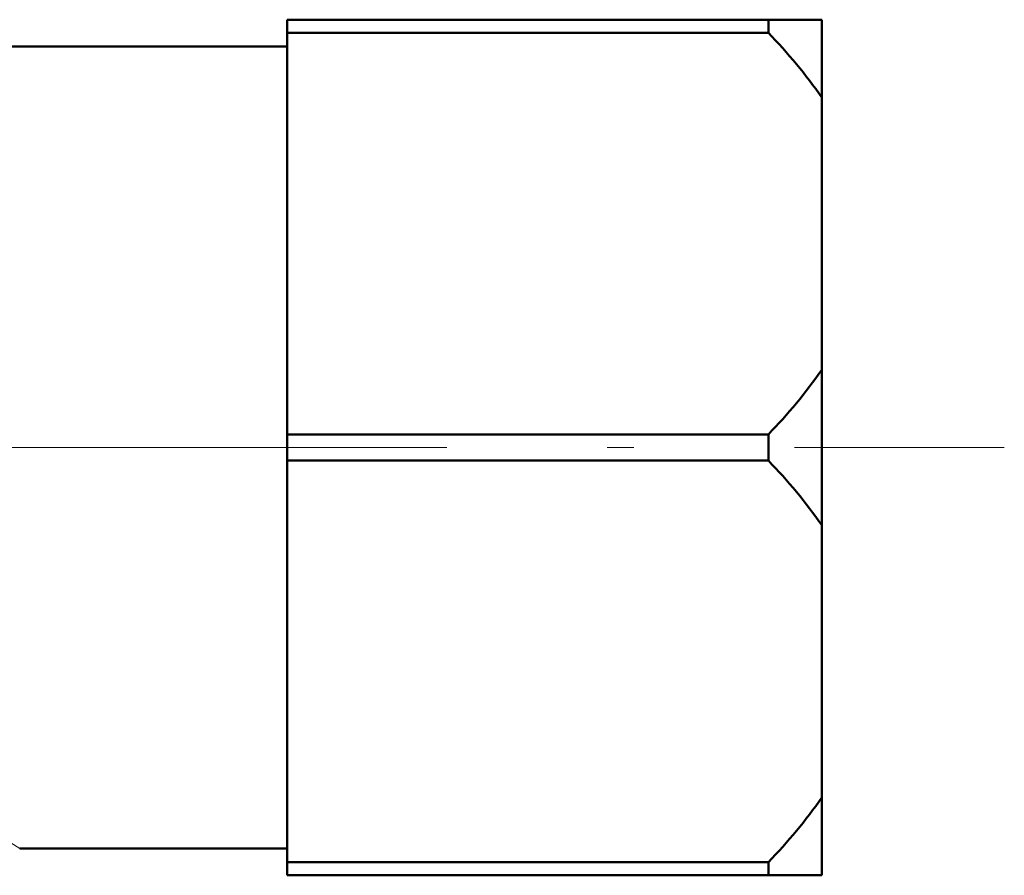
# Model space of a CAD drawing. Extents: x -1351 to 1763, y -1300 to 612.
# Tile 61 of 79: x 1147 to 1165, y -64 to -48. Entities that reach past the tile are written whole.
import ezdxf

# ---------------------------------------------------------------- set-up
doc = ezdxf.new("R2010")
doc.units = 0
doc.linetypes.add('DASHDOT', pattern=[18.5, 12, -3, 0.5, -3])

msp = doc.modelspace()

# ---------------------------------------------------------------- linework, layer by layer
at = {"color": 7, "lineweight": 50}
for p, q in [((1151.808, -48.217), (1151.808, -47.973)), ((1151.808, -47.973), (1160.808, -47.973)), ((1160.808, -48.217), (1160.808, -47.973)), ((1161.808, -47.973), (1160.808, -47.973)), ((1161.808, -49.428), (1161.808, -47.973)), ((1151.808, -48.217), (1151.808, -55.729)), ((1151.808, -48.217), (1160.808, -48.217)), ((1131.808, -48.473), (1151.808, -48.473)), ((1161.808, -49.428), (1161.808, -54.518)), ((1161.808, -57.428), (1161.808, -54.518)), ((1151.808, -56.217), (1151.808, -55.729)), ((1151.808, -55.729), (1160.808, -55.729)), ((1160.808, -56.217), (1160.808, -55.729)), ((1151.808, -56.217), (1151.808, -63.729)), ((1151.808, -56.217), (1160.808, -56.217)), ((1161.808, -57.428), (1161.808, -62.518)), ((1161.808, -63.973), (1161.808, -62.518)), ((1146.808, -63.473), (1151.808, -63.473)), ((1151.808, -63.973), (1151.808, -63.729)), ((1151.808, -63.729), (1160.808, -63.729)), ((1160.808, -63.973), (1160.808, -63.729)), ((1151.808, -63.973), (1160.808, -63.973)), ((1161.808, -63.973), (1160.808, -63.973))]:
    msp.add_line(p, q, dxfattribs=at)
at = {"color": 7, "linetype": 'DASHDOT', "lineweight": 18}
msp.add_line((1124.293, -55.973), (1165.219, -55.973), dxfattribs=at)
at = {"color": 7, "lineweight": 18}
msp.add_lwpolyline([(1146.808, -63.473), (1145.965, -62.941), (1144.809, -62.265), (1144.14, -61.911), (1143.044, -61.404), (1142.087, -61.055), (1141.068, -60.803), (1140.442, -60.717), (1139.808, -60.687)], dxfattribs=at)
at = {"color": 7, "lineweight": 50}
for centre, start, end in [((1153.61, -55.191), 35.1062, 44.0949), ((1153.61, -48.755), 315.9051, 324.8938), ((1153.61, -63.191), 35.1062, 44.0949), ((1153.61, -56.755), 315.9051, 324.8938)]:
    msp.add_arc(centre, 10.021, start, end, dxfattribs=at)

doc.saveas('drawing.dxf')
